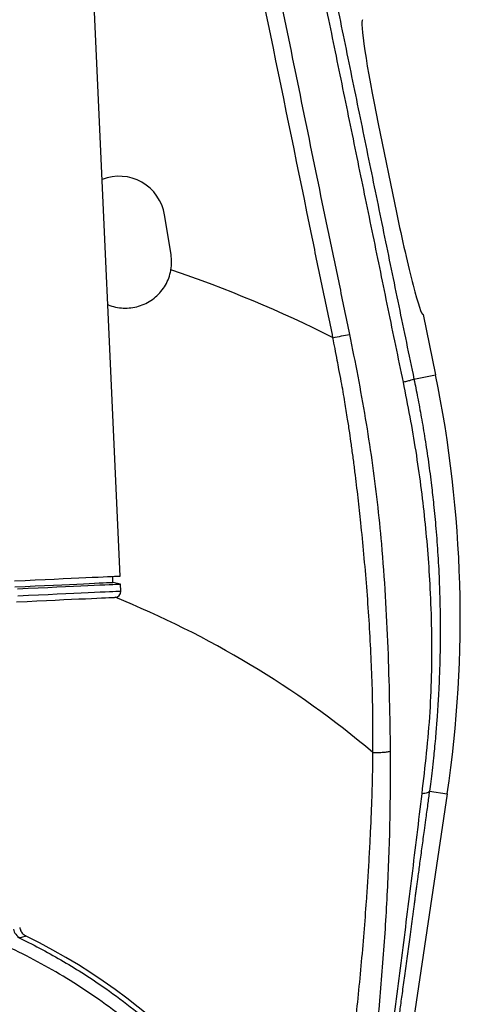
# Model space of a CAD drawing. Extents: x 0 to 8410, y 0 to 5940.
# Tile 41 of 212: x 1812 to 2034, y 3062 to 3552. Entities that reach past the tile are written whole.
import ezdxf

# ---------------------------------------------------------------- set-up
doc = ezdxf.new("R2010")
doc.units = 0
doc.header["$LTSCALE"] = 10
doc.layers.get('0').update_dxf_attribs({"linetype": 'CONTINUOUS'})

msp = doc.modelspace()

# ---------------------------------------------------------------- linework, layer by layer
at = {"color": 7, "linetype": 'CONTINUOUS'}
for p, q in [((1862.33, 3274.96), (1815.39, 4302.89)), ((1990.88, 3500.24), (1999.95, 3456.16)), ((1887.65, 3435.16), (1884.44, 3454.91)), ((2013.22, 3405.29), (2019.39, 3375.25)), ((1858.72, 3271.79), (1858.58, 3274.79)), ((1862.51, 3270.96), (1858.72, 3271.79)), ((1862.67, 3267.47), (1862.51, 3270.96)), ((2025.21, 3166.42), (1988.9, 2921.47))]:
    msp.add_line(p, q, dxfattribs=at)
at = {"color": 8, "linetype": 'CONTINUOUS'}
for p, q in [((2008.67, 3373.05), (2019.39, 3375.25)), ((2016.36, 3167.74), (2025.21, 3166.42))]:
    msp.add_line(p, q, dxfattribs=at)
at = {"color": 7, "linetype": 'CONTINUOUS', "flags": 128}
for points in [[(1809.61, 3272.56), (1814.93, 3272.8), (1820.02, 3273.03), (1824.88, 3273.25), (1829.49, 3273.46), (1833.84, 3273.66), (1837.92, 3273.85), (1841.71, 3274.02), (1845.21, 3274.18), (1848.4, 3274.33), (1851.28, 3274.46), (1853.84, 3274.57), (1856.07, 3274.68), (1857.97, 3274.76), (1859.53, 3274.83), (1860.75, 3274.89), (1861.63, 3274.93), (1862.15, 3274.95), (1862.33, 3274.96)], [(1809.92, 3269.57), (1815.07, 3269.8), (1819.99, 3270.03), (1824.67, 3270.24), (1829.09, 3270.44), (1833.24, 3270.63), (1837.11, 3270.81), (1840.69, 3270.97), (1843.97, 3271.12), (1846.94, 3271.26), (1849.59, 3271.38), (1851.91, 3271.48), (1853.9, 3271.57), (1855.55, 3271.65), (1856.86, 3271.71), (1857.83, 3271.75), (1858.44, 3271.78), (1858.71, 3271.79), (1858.72, 3271.79)], [(1811.14, 3268.62), (1816.41, 3268.86), (1821.44, 3269.09), (1826.24, 3269.31), (1830.79, 3269.51), (1835.07, 3269.71), (1839.08, 3269.89), (1842.8, 3270.06), (1846.22, 3270.22), (1849.33, 3270.36), (1852.13, 3270.49), (1854.61, 3270.6), (1856.76, 3270.7), (1858.58, 3270.78), (1860.05, 3270.85), (1861.19, 3270.9), (1861.97, 3270.94), (1862.41, 3270.96), (1862.51, 3270.96)], [(1810.73, 3262.1), (1815.91, 3262.33), (1820.86, 3262.56), (1825.56, 3262.77), (1830.01, 3262.98), (1834.18, 3263.17), (1838.08, 3263.34), (1841.68, 3263.51), (1844.98, 3263.66), (1847.96, 3263.8), (1850.63, 3263.92), (1852.96, 3264.02), (1854.97, 3264.12), (1856.63, 3264.19), (1857.94, 3264.25), (1858.91, 3264.3), (1859.53, 3264.32), (1859.8, 3264.34), (1859.81, 3264.34)]]:
    msp.add_lwpolyline(points, dxfattribs=at)
at = {"color": 8, "linetype": 'CONTINUOUS', "flags": 128}
msp.add_lwpolyline([(1811.3, 3265.12), (1816.57, 3265.36), (1821.6, 3265.59), (1826.4, 3265.81), (1830.95, 3266.02), (1835.23, 3266.22), (1839.24, 3266.4), (1842.95, 3266.57), (1846.38, 3266.73), (1849.49, 3266.87), (1852.29, 3267), (1854.77, 3267.11), (1856.92, 3267.21), (1858.74, 3267.29), (1860.21, 3267.36), (1861.35, 3267.41), (1862.13, 3267.45), (1862.57, 3267.47), (1862.67, 3267.47)], dxfattribs=at)
at = {"color": 7, "linetype": 'CONTINUOUS'}
for centre, radius, start, end in [((1680.76, 2821.35), 1174.42, 280.15097, 50.15097), ((1861.76, 3451.22), 22.98, 9.2208, 111.6043), ((1864.97, 3431.48), 22.98, 350.2588, 9.2208), ((1431.69, 3254.39), 600, 351.56921, 11.62084), ((1859.67, 3267.33), 3, 272.6143, 2.6143), ((1680.76, 2821.35), 305.46, 338, 63.8196)]:
    msp.add_arc(centre, radius, start, end, dxfattribs=at)
at = {"color": 8, "linetype": 'CONTINUOUS'}
for centre, radius, start, end in [((1680.76, 2821.35), 640.56, 63.32451, 71.16016), ((1680.76, 2821.35), 477.78, 49.9467, 67.9984), ((1815.09, 3100), 6, 190.0058, 244.1743)]:
    msp.add_arc(centre, radius, start, end, dxfattribs=at)
at = {"color": 7, "linetype": 'CONTINUOUS'}
for centre, start_param, end_param in [((1993.58, 3500.79), 0, 1.570796), ((2002.64, 3456.71), 1.570796, 3.141593)]:
    msp.add_ellipse(centre, major_axis=(-10.58, 51.42), ratio=0.052408, start_param=start_param, end_param=end_param, dxfattribs=at)
at = {"color": 8, "linetype": 'CONTINUOUS'}
for points, knots in [([(1816.45, 4307.65), (1830.39, 4239.85), (1869.4, 4050.19), (1920.92, 3799.59), (1961.05, 3604.6), (1978.57, 3519.28), (1986.06, 3482.7), (1993.56, 3446.13), (2001.08, 3409.57), (2006.14, 3385.22), (2008.67, 3373.05)], [0, 0, 0, 0, 0.2176069, 0.6087911, 0.8043831, 0.8435092, 0.8826445, 0.9217748, 0.9608903, 1, 1, 1, 1]), ([(2003.37, 3371.54), (2000.86, 3383.73), (1995.83, 3408.11), (1988.32, 3444.72), (1980.81, 3481.33), (1973.31, 3517.94), (1955.76, 3603.36), (1931.03, 3723.56), (1881.23, 3965.72), (1843.98, 4146.88), (1816.39, 4281.03)], [0, 0, 0, 0, 0.040233, 0.080471, 0.120725, 0.160983, 0.201232, 0.402454, 0.557495, 1, 1, 1, 1]), ([(1822.7, 4142.86), (1823.06, 4141.09), (1834.65, 4084.75), (1868.71, 3919.25), (1909.11, 3722.03), (1945.58, 3546), (1960.8, 3470.65), (1971.35, 3420.49), (1974.8, 3403.75), (1976.52, 3395.38)], [0, 0, 0, 0, 0.007096, 0.22613, 0.664198, 0.798507, 0.932815, 0.966408, 1, 1, 1, 1]), ([(1968.33, 3393.73), (1966.57, 3402.09), (1963.04, 3418.8), (1945.99, 3502.5), (1899.79, 3726.07), (1855.59, 3941.33), (1825.13, 4089.66)], [0, 0, 0, 0, 0.036064, 0.072126, 0.360624, 1, 1, 1, 1]), ([(1968.33, 3393.73), (1969.74, 3394.02), (1972.57, 3394.59), (1975.2, 3395.11), (1976.52, 3395.38)], [0, 0, 0, 0, 0.499998, 1, 1, 1, 1]), ([(1988.21, 3187.06), (1988.24, 3192.79), (1988.3, 3203.98), (1987.92, 3220.48), (1987.27, 3236.71), (1986.36, 3252.96), (1985.18, 3269.42), (1983.79, 3285.6), (1982.54, 3298.32), (1981.55, 3307.68), (1980.84, 3313.97), (1980.09, 3320.4), (1979.28, 3326.97), (1978.41, 3333.69), (1977.53, 3340.15), (1976.6, 3346.66), (1975.56, 3353.69), (1974.47, 3360.48), (1973.41, 3366.73), (1972.42, 3372.19), (1971.43, 3377.38), (1970.37, 3382.86), (1969.36, 3388.11), (1968.66, 3391.93), (1968.33, 3393.73)], [0, 0, 0, 0, 0.084382, 0.164888, 0.241372, 0.3212, 0.401051, 0.480009, 0.555306, 0.584883, 0.615132, 0.646058, 0.677665, 0.70996, 0.742947, 0.770987, 0.803811, 0.844545, 0.869185, 0.894291, 0.923656, 0.944648, 0.973829, 1, 1, 1, 1]), ([(1976.52, 3395.38), (1977.92, 3388.44), (1980.72, 3374.52), (1984.49, 3353.6), (1987.73, 3332.67), (1990.39, 3311.8), (1992.68, 3289.26), (1994.46, 3265.01), (1995.71, 3239.11), (1996.44, 3213.25), (1996.7, 3196.19), (1996.83, 3187.64)], [0, 0, 0, 0, 0.1003837, 0.2013862, 0.3016234, 0.4014355, 0.5009989, 0.6253449, 0.7498225, 0.8746473, 1, 1, 1, 1]), ([(2008.67, 3373.05), (2008.57, 3372.99), (2008.36, 3372.86), (2007.22, 3372.51), (2005.56, 3372.06), (2004.09, 3371.72), (2003.37, 3371.54)], [0, 0, 0, 0, 0.2456274, 0.4999995, 0.7543684, 1, 1, 1, 1]), ([(2012.68, 3166.44), (2013.47, 3173.21), (2015.03, 3186.76), (2016.88, 3207.22), (2017.6, 3227.7), (2017.62, 3248.23), (2016.95, 3267.63), (2015.76, 3285.86), (2014.22, 3302.95), (2012.22, 3320.05), (2009.75, 3337.17), (2006.83, 3354.34), (2004.53, 3365.8), (2003.37, 3371.54)], [0, 0, 0, 0, 0.10002, 0.20015, 0.300399, 0.40065, 0.500665, 0.583774, 0.666777, 0.749763, 0.832842, 0.916155, 1, 1, 1, 1]), ([(2008.67, 3373.05), (2009.28, 3370.04), (2010.57, 3363.73), (2012.39, 3353.83), (2014.21, 3343.05), (2015.91, 3331.69), (2017.33, 3320.79), (2018.58, 3309.76), (2019.67, 3298.2), (2020.64, 3284.97), (2021.32, 3271.54), (2021.63, 3260.62), (2021.73, 3252.65), (2021.74, 3247), (2021.71, 3241.31), (2021.61, 3235.23), (2021.46, 3229.28), (2021.25, 3223.73), (2021.05, 3219.08), (2020.84, 3215.08), (2020.65, 3211.74), (2020.46, 3208.82), (2020.27, 3205.89), (2020.02, 3202.49), (2019.71, 3198.45), (2019.31, 3193.81), (2018.86, 3189.03), (2018.32, 3183.71), (2017.71, 3178.27), (2017.03, 3172.74), (2016.57, 3169.31), (2016.36, 3167.74)], [0, 0, 0, 0, 0.0439, 0.091985, 0.144289, 0.200838, 0.257435, 0.302867, 0.361499, 0.425643, 0.495309, 0.556866, 0.584559, 0.611529, 0.639202, 0.667578, 0.700203, 0.726043, 0.748736, 0.768281, 0.784677, 0.797653, 0.811203, 0.827906, 0.847761, 0.870771, 0.89638, 0.918296, 0.949492, 0.976727, 1, 1, 1, 1]), ([(1963.1, 2937.54), (1963.33, 2938.88), (1963.88, 2942.07), (1965.13, 2949.5), (1966.9, 2959.88), (1968.73, 2971.02), (1970.19, 2980.49), (1971.33, 2988.2), (1972.43, 2995.86), (1973.5, 3003.58), (1974.55, 3011.35), (1975.87, 3021.45), (1977.43, 3034), (1979.2, 3049.14), (1980.87, 3064.73), (1982.43, 3080.77), (1983.83, 3096.91), (1984.92, 3111.11), (1985.73, 3123.29), (1986.36, 3133.7), (1986.91, 3143.99), (1987.36, 3153.59), (1987.71, 3162.26), (1987.96, 3170.26), (1988.15, 3178.46), (1988.19, 3184.08), (1988.21, 3187.06)], [0, 0, 0, 0, 0.016144, 0.03825, 0.089112, 0.140833, 0.172252, 0.202755, 0.233459, 0.264366, 0.295477, 0.326793, 0.385705, 0.446381, 0.508858, 0.573169, 0.63934, 0.702907, 0.744039, 0.785781, 0.828135, 0.867875, 0.90132, 0.93246, 0.96411, 1, 1, 1, 1]), ([(1996.83, 3187.64), (1996.82, 3176.37), (1996.8, 3153.86), (1995.55, 3120.15), (1993.52, 3086.42), (1990.62, 3052.66), (1987.06, 3020.24), (1983.05, 2989.15), (1979.7, 2967.12), (1977.29, 2952.77), (1976.15, 2946.1), (1975.01, 2939.42), (1973.87, 2932.71), (1972.64, 2926.04), (1971.73, 2920.9), (1970.78, 2918.12), (1970.56, 2917.46)], [0, 0, 0, 0, 0.12538, 0.250434, 0.375462, 0.500522, 0.625655, 0.735184, 0.84481, 0.869405, 0.893982, 0.918548, 0.94316, 0.967876, 0.992428, 1, 1, 1, 1]), ([(1988.21, 3187.06), (1988.96, 3187.04), (1990.49, 3186.98), (1992.8, 3187.07), (1994.99, 3187.28), (1996.23, 3187.52), (1996.83, 3187.64)], [0, 0, 0, 0, 0.246642, 0.499999, 0.753353, 1, 1, 1, 1]), ([(1979.96, 2919.85), (1980.51, 2923.33), (1981.59, 2930.09), (1983.14, 2940.29), (1984.61, 2950.19), (1986.02, 2960.02), (1987.41, 2969.86), (1988.8, 2979.74), (1990.97, 2995.38), (1993.84, 3016.7), (1997.96, 3048.37), (2002.59, 3084.63), (2007.78, 3125.55), (2011.05, 3152.81), (2012.68, 3166.44)], [0, 0, 0, 0, 0.042391, 0.082597, 0.122166, 0.161876, 0.201803, 0.241828, 0.281766, 0.391454, 0.501213, 0.667486, 0.833694, 1, 1, 1, 1]), ([(2016.36, 3167.74), (2016.06, 3165.51), (2015.41, 3160.76), (2014.53, 3154.24), (2013.58, 3147.2), (2012.6, 3139.99), (2011.54, 3132.17), (2010.75, 3126.3), (2010.21, 3122.33), (2009.89, 3119.96), (2009.57, 3117.59), (2009.25, 3115.23), (2008.94, 3112.86), (2008.62, 3110.49), (2008.28, 3108.01), (2007.59, 3102.87), (2006.57, 3095.33), (2005.23, 3085.41), (2003.96, 3076.03), (2002.77, 3067.27), (2001.73, 3059.58), (2000.89, 3053.33), (2000.22, 3048.39), (1999.66, 3044.27), (1999.05, 3039.81), (1998.33, 3034.46), (1997.45, 3027.98), (1996.42, 3020.4), (1995.54, 3013.94), (1994.9, 3009.24), (1994.55, 3006.67), (1994.24, 3004.34), (1993.91, 3001.95), (1993.58, 2999.52), (1992.94, 2994.81), (1991.98, 2987.75), (1990.73, 2978.59), (1989.57, 2970.09), (1988.57, 2962.73), (1987.77, 2956.81), (1987.03, 2951.39), (1986.28, 2945.92), (1985.41, 2939.64), (1984.57, 2933.53), (1983.76, 2927.66), (1983.29, 2924.13), (1983.05, 2922.34)], [0, 0, 0, 0, 0.02721, 0.057939, 0.079767, 0.113357, 0.14631, 0.175621, 0.185293, 0.194966, 0.204639, 0.214311, 0.223984, 0.233656, 0.243329, 0.254319, 0.296707, 0.335693, 0.375865, 0.411643, 0.443028, 0.470019, 0.488144, 0.503433, 0.520412, 0.542688, 0.568766, 0.599627, 0.635271, 0.64775, 0.657078, 0.666595, 0.676301, 0.686196, 0.69628, 0.733835, 0.772381, 0.807882, 0.837655, 0.862363, 0.880182, 0.90381, 0.928847, 0.95622, 0.97776, 1, 1, 1, 1]), ([(2016.36, 3167.74), (2016.26, 3167.58), (2016.06, 3167.28), (2015.28, 3166.91), (2014.18, 3166.62), (2013.18, 3166.5), (2012.68, 3166.44)], [0, 0, 0, 0, 0.248094, 0.499998, 0.751903, 1, 1, 1, 1]), ([(1955.89, 2710.25), (1957.92, 2715.52), (1961.98, 2726.08), (1966.63, 2741.39), (1970.29, 2755.95), (1972.97, 2769.26), (1974.97, 2782.2), (1976.37, 2794.78), (1977.29, 2808.1), (1977.6, 2822.15), (1977.19, 2836.87), (1975.94, 2853.06), (1973.56, 2870.64), (1969.88, 2888.91), (1965.33, 2905.94), (1960.14, 2921.73), (1954.45, 2936.29), (1948.27, 2949.99), (1941.91, 2962.44), (1935.21, 2974.17), (1928.31, 2985.11), (1920.63, 2996.19), (1911.78, 3007.77), (1901.56, 3019.78), (1890.01, 3031.95), (1877.44, 3043.75), (1863.91, 3055.02), (1849.99, 3065.27), (1835.78, 3074.54), (1821.22, 3082.88), (1806.21, 3090.47), (1795.84, 3094.8), (1790.66, 3096.97)], [0, 0, 0, 0, 0.0362908, 0.0725821, 0.1026221, 0.132662, 0.1596844, 0.1867068, 0.2138821, 0.2453724, 0.2768823, 0.3083727, 0.3495268, 0.3906808, 0.427943, 0.4626339, 0.4973247, 0.5282278, 0.5591308, 0.5870241, 0.6149174, 0.6421323, 0.6735144, 0.7084326, 0.7433509, 0.7811866, 0.8190225, 0.8563044, 0.8920989, 0.9278936, 0.9639468, 1, 1, 1, 1]), ([(1811.26, 3094.97), (1814.9, 3093.19), (1822.18, 3089.61), (1832.82, 3083.69), (1843.25, 3077.37), (1854.85, 3069.68), (1867.45, 3060.41), (1880.05, 3049.97), (1891.36, 3039.56), (1901.12, 3029.68), (1910.11, 3019.73), (1918.37, 3009.76), (1926.93, 2998.48), (1935.62, 2985.79), (1943.9, 2972.14), (1951.19, 2958.61), (1957.34, 2945.72), (1962.7, 2933.01), (1967.3, 2920.62), (1971.52, 2907.52), (1975.43, 2893.15), (1978.84, 2877.41), (1981.54, 2860.49), (1983.32, 2842.98), (1984.06, 2825.01), (1983.77, 2808.05), (1982.62, 2792.13), (1980.8, 2777.2), (1977.99, 2760.87), (1973.87, 2743.22), (1968.44, 2724.97), (1963.96, 2713.33), (1961.83, 2707.79)], [0, 0, 0, 0, 0.026569, 0.0531381, 0.0798038, 0.1064696, 0.1443872, 0.182305, 0.2136916, 0.2450783, 0.2733125, 0.3015467, 0.3299409, 0.3661345, 0.4023279, 0.4345698, 0.4668117, 0.4959133, 0.5250152, 0.5534088, 0.5861348, 0.6225479, 0.6589608, 0.6984161, 0.7378712, 0.7767485, 0.8095911, 0.8424539, 0.8752966, 0.9182175, 0.9611384, 1, 1, 1, 1]), ([(1812.47, 3094.59), (1812.4, 3094.6), (1812.26, 3094.61), (1811.76, 3094.78), (1811.37, 3094.93), (1811.26, 3094.97)], [0, 0, 0, 0, 0.415239, 0.842432, 1, 1, 1, 1]), ([(1815.53, 3095.48), (1815.33, 3095.42), (1814.31, 3095.13), (1813.29, 3094.83), (1812.47, 3094.59)], [0, 0, 0, 0, 0.1960435, 1, 1, 1, 1]), ([(1738.87, 3073.81), (1742.36, 3072.96), (1749.34, 3071.27), (1759.49, 3068.23), (1769.34, 3064.87), (1778.89, 3061.18), (1788.15, 3057.18), (1797.11, 3052.88), (1805.77, 3048.31), (1814.28, 3043.42), (1824.49, 3037.01), (1836.19, 3028.82), (1848.76, 3018.76), (1861.25, 3007.43), (1873.55, 2994.73), (1884.26, 2981.92), (1892.89, 2970.23), (1899.76, 2959.93), (1906.14, 2949.27), (1911.87, 2938.59), (1916.96, 2927.95), (1921.45, 2917.38), (1925.41, 2906.78), (1928.84, 2896.21), (1931.73, 2885.86), (1934.14, 2875.6), (1936.11, 2865.42), (1937.64, 2855.36), (1938.75, 2845.45), (1939.48, 2835.69), (1939.84, 2825.9), (1939.83, 2815.35), (1939.34, 2804.08), (1938.26, 2792.09), (1936.61, 2780.13), (1934.09, 2766.49), (1930.6, 2752.28), (1926.04, 2737.59), (1918.64, 2718.1), (1906.76, 2689.41), (1867.02, 2590.43), (1831.26, 2501.99), (1801.13, 2427.47)], [0, 0, 0, 0, 0.014031, 0.028062, 0.04137, 0.054679, 0.06804, 0.08077, 0.0935, 0.106303, 0.119106, 0.140584, 0.162062, 0.181957, 0.206444, 0.231061, 0.247133, 0.263205, 0.279426, 0.295647, 0.310544, 0.325515, 0.340485, 0.35472, 0.368954, 0.382432, 0.395911, 0.409443, 0.422159, 0.434875, 0.447663, 0.460452, 0.47608, 0.491708, 0.507472, 0.523237, 0.545889, 0.564591, 0.583296, 0.627288, 0.685943, 1, 1, 1, 1]), ([(1792.67, 2430.91), (1822.95, 2505.37), (1858.37, 2592.49), (1895.58, 2685.34), (1905.38, 2709.02), (1912.21, 2725.6), (1918, 2741.28), (1922.47, 2756.13), (1925.74, 2769.78), (1928.2, 2783.34), (1929.92, 2796.95), (1930.89, 2810.81), (1931.09, 2825.07), (1930.46, 2839.49), (1929.01, 2853.66), (1926.83, 2867.37), (1923.95, 2880.78), (1920.27, 2894.19), (1915.74, 2907.71), (1910.39, 2921.1), (1903.77, 2935.2), (1895.86, 2949.57), (1886.53, 2964.06), (1876.47, 2977.56), (1865.68, 2990.17), (1854.91, 3001.22), (1844.12, 3011.04), (1833.47, 3019.72), (1822.18, 3027.93), (1810.29, 3035.59), (1797.73, 3042.7), (1784.88, 3049.03), (1771.79, 3054.57), (1758.61, 3059.29), (1745.14, 3063.28), (1731.38, 3066.53), (1717.43, 3068.99), (1702.64, 3070.75), (1686.93, 3071.67), (1670.36, 3071.53), (1653.49, 3070.28), (1636.54, 3067.83), (1620.69, 3064.41), (1606.17, 3060.33), (1592.92, 3055.8), (1579.91, 3050.49), (1567.15, 3044.43), (1554.72, 3037.66), (1541.71, 3029.59), (1528.47, 3020.13), (1515.16, 3009.18), (1502.91, 2997.62), (1491.63, 2985.45), (1481.08, 2972.47), (1471.31, 2958.59), (1462.37, 2943.88), (1454.63, 2928.94), (1448.03, 2913.74), (1442.85, 2899.32), (1438.85, 2885.75), (1435.85, 2873.12), (1433.58, 2860.86), (1431.96, 2848.85), (1430.93, 2837.36), (1430.41, 2826.07), (1430.37, 2813.62), (1431.04, 2799.76), (1432.64, 2784.57), (1435.1, 2769.43), (1438.06, 2756.18), (1441.19, 2744.77), (1444.23, 2735.19), (1446.81, 2725.42), (1448.56, 2715.42), (1449.64, 2705.25), (1449.98, 2694.97), (1449.57, 2684.62), (1448.42, 2674.54), (1446.62, 2664.8), (1444.18, 2655.43), (1441.12, 2646.21), (1432.27, 2620.35), (1424.75, 2597.47), (1418.24, 2577.68)], [0, 0, 0, 0, 0.166008, 0.194247, 0.206595, 0.218941, 0.231279, 0.241111, 0.250943, 0.260254, 0.269565, 0.279257, 0.288948, 0.298995, 0.309043, 0.318354, 0.327664, 0.337356, 0.347048, 0.357095, 0.367141, 0.379191, 0.390948, 0.402705, 0.413948, 0.42519, 0.434564, 0.444055, 0.453547, 0.463393, 0.47324, 0.483356, 0.492964, 0.502572, 0.512268, 0.521965, 0.531737, 0.541509, 0.552716, 0.564212, 0.575708, 0.587636, 0.599564, 0.609169, 0.618774, 0.628469, 0.638163, 0.647933, 0.657702, 0.669754, 0.681514, 0.693273, 0.704517, 0.715761, 0.727799, 0.739544, 0.751288, 0.762518, 0.773749, 0.78291, 0.79173, 0.800549, 0.80865, 0.816751, 0.824367, 0.831984, 0.842464, 0.852997, 0.86353, 0.874116, 0.881023, 0.887952, 0.894875, 0.901882, 0.908889, 0.915994, 0.9231, 0.930275, 0.936913, 0.943549, 0.950261, 0.956975, 1, 1, 1, 1])]:
    msp.add_open_spline(points, degree=3, knots=knots, dxfattribs=at)
at = {"color": 7, "linetype": 'CONTINUOUS'}
for points, knots in [([(1856.15, 3410.25), (1856.22, 3410.21), (1857.42, 3409.6), (1860.02, 3408.94), (1863.83, 3408.38), (1867.73, 3408.54), (1871.51, 3409.32), (1875.14, 3410.74), (1878.46, 3412.73), (1881.42, 3415.28), (1883.9, 3418.26), (1885.85, 3421.65), (1887.05, 3424.81), (1887.46, 3426.84), (1887.61, 3427.59)], [0, 0, 0, 0, 0.0055938, 0.0979858, 0.19306, 0.2853868, 0.3803802, 0.4728611, 0.5680105, 0.6606901, 0.7560544, 0.8488031, 0.9442463, 1, 1, 1, 1]), ([(1812.27, 3099.82), (1812.4, 3099.31), (1812.7, 3098.14), (1813.81, 3096.55), (1814.96, 3095.84), (1815.53, 3095.48)], [0, 0, 0, 0, 0.281598, 0.640802, 1, 1, 1, 1])]:
    msp.add_open_spline(points, degree=3, knots=knots, dxfattribs=at)

doc.saveas('drawing.dxf')
